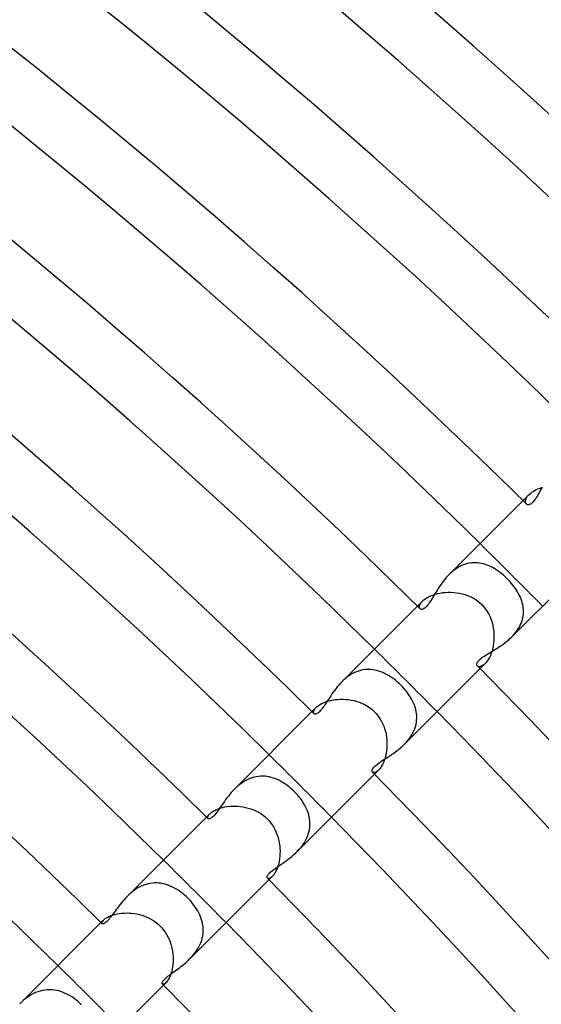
# Model space of a CAD drawing. Header units: millimetres. Extents: x -385 to 385, y -385 to 385.
# Tile 98 of 103: x 178 to 202, y 181 to 225. Entities that reach past the tile are written whole.
import ezdxf

# ---------------------------------------------------------------- set-up
doc = ezdxf.new("R2010")
doc.units = ezdxf.units.MM
doc.layers.add('HIDDEN', color=7, linetype='Continuous')
doc.layers.add('THICK', color=7, linetype='Continuous')

msp = doc.modelspace()

# ---------------------------------------------------------------- linework, layer by layer
at = {"layer": 'HIDDEN'}
for p, q in [((201.216, 204.023), (201.296, 204.075)), ((201.296, 204.075), (201.385, 204.124)), ((201.385, 204.124), (201.483, 204.17)), ((201.483, 204.17), (201.589, 204.212)), ((201.589, 204.212), (201.7, 204.248)), ((200.813, 203.642), (201.085, 203.914)), ((200.925, 203.592), (200.927, 203.638)), ((200.932, 203.552), (200.925, 203.592)), ((200.927, 203.638), (200.938, 203.688)), ((200.938, 203.688), (200.959, 203.741)), ((200.959, 203.741), (200.99, 203.797)), ((200.99, 203.797), (201.032, 203.855)), ((201.032, 203.855), (201.085, 203.913)), ((201.085, 203.913), (201.145, 203.969)), ((201.145, 203.969), (201.216, 204.023)), ((200.946, 203.518), (200.932, 203.552)), ((200.967, 203.49), (200.946, 203.518)), ((197.695, 200.496), (197.617, 200.433)), ((197.776, 200.555), (197.695, 200.496)), ((197.859, 200.609), (197.776, 200.555)), ((197.944, 200.657), (197.859, 200.609)), ((198.031, 200.701), (197.944, 200.657)), ((198.119, 200.738), (198.031, 200.701)), ((198.209, 200.769), (198.119, 200.738)), ((198.298, 200.795), (198.209, 200.769)), ((198.389, 200.814), (198.298, 200.795)), ((198.479, 200.826), (198.389, 200.814)), ((198.57, 200.833), (198.479, 200.826)), ((198.661, 200.834), (198.57, 200.833)), ((198.752, 200.829), (198.661, 200.834)), ((198.842, 200.819), (198.752, 200.829)), ((198.932, 200.803), (198.842, 200.819)), ((199.021, 200.781), (198.932, 200.803)), ((199.109, 200.755), (199.021, 200.781)), ((199.197, 200.723), (199.109, 200.755)), ((199.284, 200.687), (199.197, 200.723)), ((199.371, 200.646), (199.284, 200.687)), ((199.456, 200.601), (199.371, 200.646)), ((199.541, 200.552), (199.456, 200.601)), ((199.625, 200.498), (199.541, 200.552)), ((199.708, 200.441), (199.625, 200.498)), ((197.54, 200.366), (197.467, 200.295)), ((197.617, 200.433), (197.54, 200.366)), ((199.789, 200.38), (199.708, 200.441)), ((199.87, 200.316), (199.789, 200.38)), ((199.949, 200.248), (199.87, 200.316)), ((200.027, 200.177), (199.949, 200.248)), ((200.103, 200.103), (200.027, 200.177)), ((200.17, 200.034), (200.103, 200.103)), ((200.235, 199.963), (200.17, 200.034)), ((200.298, 199.891), (200.235, 199.963)), ((200.358, 199.817), (200.298, 199.891)), ((200.416, 199.742), (200.358, 199.817)), ((200.47, 199.666), (200.416, 199.742)), ((200.522, 199.589), (200.47, 199.666)), ((200.57, 199.511), (200.522, 199.589)), ((196.269, 199.097), (196.323, 199.147)), ((196.323, 199.147), (196.387, 199.196)), ((196.387, 199.196), (196.461, 199.244)), ((196.461, 199.244), (196.543, 199.29)), ((196.543, 199.29), (196.633, 199.333)), ((196.633, 199.333), (196.731, 199.371)), ((196.731, 199.371), (196.836, 199.406)), ((196.836, 199.406), (196.947, 199.436)), ((196.947, 199.436), (197.062, 199.46)), ((197.062, 199.46), (197.181, 199.479)), ((197.181, 199.479), (197.303, 199.491)), ((197.303, 199.491), (197.428, 199.498)), ((197.428, 199.498), (197.554, 199.498)), ((197.554, 199.498), (197.681, 199.491)), ((197.681, 199.491), (197.808, 199.477)), ((197.808, 199.477), (197.935, 199.457)), ((197.935, 199.457), (198.06, 199.43)), ((198.06, 199.43), (198.183, 199.395)), ((198.183, 199.395), (198.304, 199.353)), ((198.304, 199.353), (198.422, 199.304)), ((198.422, 199.304), (198.536, 199.247)), ((198.536, 199.247), (198.646, 199.183)), ((198.646, 199.183), (198.752, 199.11)), ((200.614, 199.432), (200.57, 199.511)), ((200.655, 199.352), (200.614, 199.432)), ((200.693, 199.272), (200.655, 199.352)), ((200.726, 199.19), (200.693, 199.272)), ((200.755, 199.108), (200.726, 199.19)), ((196.04, 198.869), (196.269, 199.097)), ((196.13, 198.845), (196.137, 198.888)), ((196.133, 198.807), (196.13, 198.845)), ((196.143, 198.774), (196.133, 198.807)), ((196.137, 198.888), (196.154, 198.936)), ((196.161, 198.749), (196.143, 198.774)), ((196.154, 198.936), (196.181, 198.988)), ((196.181, 198.988), (196.219, 199.042)), ((196.219, 199.042), (196.269, 199.097)), ((198.752, 199.11), (198.851, 199.031)), ((198.851, 199.031), (198.944, 198.944)), ((198.944, 198.944), (199.037, 198.844)), ((199.037, 198.844), (199.121, 198.737)), ((199.121, 198.737), (199.197, 198.624)), ((200.78, 199.025), (200.755, 199.108)), ((200.801, 198.942), (200.78, 199.025)), ((200.816, 198.857), (200.801, 198.942)), ((200.827, 198.773), (200.816, 198.857)), ((200.833, 198.688), (200.827, 198.773)), ((200.834, 198.602), (200.833, 198.688)), ((199.197, 198.624), (199.263, 198.506)), ((199.263, 198.506), (199.321, 198.384)), ((199.321, 198.384), (199.37, 198.258)), ((199.37, 198.258), (199.411, 198.13)), ((200.758, 198.174), (200.784, 198.259)), ((200.784, 198.259), (200.805, 198.345)), ((200.805, 198.345), (200.82, 198.431)), ((200.82, 198.431), (200.83, 198.517)), ((200.83, 198.517), (200.834, 198.602)), ((199.411, 198.13), (199.444, 197.999)), ((199.444, 197.999), (199.469, 197.867)), ((199.469, 197.867), (199.486, 197.735)), ((200.546, 197.763), (200.599, 197.843)), ((200.599, 197.843), (200.647, 197.924)), ((200.647, 197.924), (200.689, 198.006)), ((200.689, 198.006), (200.726, 198.089)), ((200.726, 198.089), (200.758, 198.174)), ((199.486, 197.735), (199.496, 197.602)), ((199.498, 197.471), (199.494, 197.341)), ((199.496, 197.602), (199.498, 197.471)), ((200.296, 197.468), (200.364, 197.538)), ((200.364, 197.538), (200.428, 197.611)), ((200.428, 197.611), (200.489, 197.686)), ((200.489, 197.686), (200.546, 197.763)), ((199.441, 196.968), (199.411, 196.853)), ((199.465, 197.088), (199.441, 196.968)), ((199.483, 197.213), (199.465, 197.088)), ((199.494, 197.341), (199.483, 197.213)), ((199.247, 196.465), (199.198, 196.39)), ((199.293, 196.549), (199.247, 196.465)), ((199.337, 196.643), (199.293, 196.549)), ((199.377, 196.745), (199.337, 196.643)), ((199.411, 196.853), (199.377, 196.745)), ((198.774, 196.143), (198.749, 196.161)), ((198.806, 196.133), (198.774, 196.143)), ((198.844, 196.13), (198.806, 196.133)), ((198.888, 196.137), (198.844, 196.13)), ((198.869, 196.04), (199.097, 196.269)), ((198.936, 196.153), (198.888, 196.137)), ((198.987, 196.18), (198.936, 196.153)), ((199.041, 196.218), (198.987, 196.18)), ((199.097, 196.269), (199.041, 196.218)), ((199.148, 196.324), (199.097, 196.269)), ((199.198, 196.39), (199.148, 196.324)), ((192.767, 195.584), (192.69, 195.516)), ((192.846, 195.648), (192.767, 195.584)), ((192.929, 195.709), (192.846, 195.648)), ((193.013, 195.765), (192.929, 195.709)), ((193.1, 195.815), (193.013, 195.765)), ((193.188, 195.86), (193.1, 195.815)), ((193.277, 195.899), (193.188, 195.86)), ((193.368, 195.933), (193.277, 195.899)), ((193.46, 195.96), (193.368, 195.933)), ((193.553, 195.981), (193.46, 195.96)), ((193.646, 195.995), (193.553, 195.981)), ((193.739, 196.004), (193.646, 195.995)), ((193.831, 196.006), (193.739, 196.004)), ((193.923, 196.003), (193.831, 196.006)), ((194.015, 195.994), (193.923, 196.003)), ((194.107, 195.979), (194.015, 195.994)), ((194.198, 195.958), (194.107, 195.979)), ((194.288, 195.933), (194.198, 195.958)), ((194.378, 195.902), (194.288, 195.933)), ((194.466, 195.867), (194.378, 195.902)), ((194.554, 195.827), (194.466, 195.867)), ((194.641, 195.782), (194.554, 195.827)), ((194.727, 195.733), (194.641, 195.782)), ((194.811, 195.68), (194.727, 195.733)), ((194.895, 195.624), (194.811, 195.68)), ((194.977, 195.563), (194.895, 195.624)), ((195.058, 195.499), (194.977, 195.563)), ((192.69, 195.516), (192.616, 195.445)), ((195.137, 195.432), (195.058, 195.499)), ((195.214, 195.362), (195.137, 195.432)), ((195.289, 195.289), (195.214, 195.362)), ((195.37, 195.206), (195.289, 195.289)), ((195.447, 195.12), (195.37, 195.206)), ((195.52, 195.032), (195.447, 195.12)), ((195.59, 194.942), (195.52, 195.032)), ((195.654, 194.851), (195.59, 194.942)), ((195.714, 194.759), (195.654, 194.851)), ((195.768, 194.667), (195.714, 194.759)), ((191.267, 194.096), (191.455, 194.283)), ((191.374, 194.182), (191.409, 194.232)), ((191.409, 194.232), (191.455, 194.283)), ((191.455, 194.283), (191.504, 194.328)), ((191.504, 194.328), (191.562, 194.373)), ((191.562, 194.373), (191.63, 194.417)), ((191.63, 194.417), (191.705, 194.459)), ((191.705, 194.459), (191.789, 194.499)), ((191.789, 194.499), (191.881, 194.536)), ((191.881, 194.536), (191.981, 194.569)), ((191.981, 194.569), (192.086, 194.597)), ((192.086, 194.597), (192.196, 194.621)), ((192.196, 194.621), (192.311, 194.639)), ((192.311, 194.639), (192.43, 194.652)), ((192.43, 194.652), (192.551, 194.658)), ((192.551, 194.658), (192.674, 194.658)), ((192.674, 194.658), (192.799, 194.652)), ((192.799, 194.652), (192.923, 194.64)), ((192.923, 194.64), (193.048, 194.621)), ((193.048, 194.621), (193.171, 194.594)), ((193.171, 194.594), (193.294, 194.561)), ((193.294, 194.561), (193.416, 194.52)), ((193.416, 194.52), (193.537, 194.471)), ((193.537, 194.471), (193.656, 194.414)), ((193.656, 194.414), (193.772, 194.347)), ((193.772, 194.347), (193.885, 194.271)), ((193.885, 194.271), (193.992, 194.186)), ((195.817, 194.574), (195.768, 194.667)), ((195.861, 194.481), (195.817, 194.574)), ((195.899, 194.387), (195.861, 194.481)), ((195.931, 194.293), (195.899, 194.387)), ((195.958, 194.198), (195.931, 194.293)), ((191.338, 194.057), (191.34, 194.094)), ((191.345, 194.027), (191.338, 194.057)), ((191.34, 194.094), (191.352, 194.136)), ((191.36, 194.004), (191.345, 194.027)), ((191.352, 194.136), (191.374, 194.182)), ((193.992, 194.186), (194.093, 194.093)), ((194.093, 194.093), (194.181, 193.998)), ((194.181, 193.998), (194.262, 193.896)), ((194.262, 193.896), (194.336, 193.79)), ((194.336, 193.79), (194.401, 193.678)), ((195.98, 194.102), (195.958, 194.198)), ((195.995, 194.005), (195.98, 194.102)), ((196.004, 193.908), (195.995, 194.005)), ((196.002, 193.712), (196.006, 193.81)), ((196.006, 193.81), (196.004, 193.908)), ((194.401, 193.678), (194.459, 193.563)), ((194.459, 193.563), (194.51, 193.444)), ((194.51, 193.444), (194.553, 193.322)), ((195.916, 193.322), (195.948, 193.418)), ((195.948, 193.418), (195.973, 193.516)), ((195.973, 193.516), (195.991, 193.613)), ((195.991, 193.613), (196.002, 193.712)), ((194.553, 193.322), (194.588, 193.198)), ((194.588, 193.198), (194.616, 193.072)), ((194.616, 193.072), (194.637, 192.946)), ((194.637, 192.946), (194.651, 192.819)), ((195.66, 192.862), (195.723, 192.949)), ((195.723, 192.949), (195.78, 193.039)), ((195.78, 193.039), (195.832, 193.131)), ((195.832, 193.131), (195.878, 193.226)), ((195.878, 193.226), (195.916, 193.322)), ((194.653, 192.445), (194.641, 192.325)), ((194.651, 192.819), (194.658, 192.693)), ((194.659, 192.568), (194.653, 192.445)), ((194.658, 192.693), (194.659, 192.568)), ((195.444, 192.616), (195.52, 192.695)), ((195.52, 192.695), (195.593, 192.777)), ((195.593, 192.777), (195.66, 192.862)), ((194.599, 192.095), (194.571, 191.988)), ((194.623, 192.207), (194.599, 192.095)), ((194.641, 192.325), (194.623, 192.207)), ((194.374, 191.563), (194.329, 191.505)), ((194.418, 191.631), (194.374, 191.563)), ((194.461, 191.708), (194.418, 191.631)), ((194.501, 191.794), (194.461, 191.708)), ((194.538, 191.888), (194.501, 191.794)), ((194.571, 191.988), (194.538, 191.888)), ((188.648, 191.131), (188.552, 191.103)), ((188.746, 191.152), (188.648, 191.131)), ((188.844, 191.167), (188.746, 191.152)), ((188.942, 191.175), (188.844, 191.167)), ((189.04, 191.177), (188.942, 191.175)), ((189.137, 191.172), (189.04, 191.177)), ((189.234, 191.161), (189.137, 191.172)), ((189.33, 191.143), (189.234, 191.161)), ((189.426, 191.12), (189.33, 191.143)), ((189.52, 191.092), (189.426, 191.12)), ((194.027, 191.345), (194.004, 191.36)), ((194.057, 191.338), (194.027, 191.345)), ((194.093, 191.34), (194.057, 191.338)), ((194.135, 191.352), (194.093, 191.34)), ((194.096, 191.267), (194.283, 191.455)), ((194.182, 191.374), (194.135, 191.352)), ((194.231, 191.408), (194.182, 191.374)), ((194.283, 191.455), (194.231, 191.408)), ((194.329, 191.505), (194.283, 191.455)), ((187.839, 190.665), (187.762, 190.59)), ((187.92, 190.736), (187.839, 190.665)), ((188.003, 190.804), (187.92, 190.736)), ((188.089, 190.867), (188.003, 190.804)), ((188.177, 190.926), (188.089, 190.867)), ((188.268, 190.979), (188.177, 190.926)), ((188.362, 191.027), (188.268, 190.979)), ((188.456, 191.068), (188.362, 191.027)), ((188.552, 191.103), (188.456, 191.068)), ((189.614, 191.058), (189.52, 191.092)), ((189.707, 191.019), (189.614, 191.058)), ((189.798, 190.975), (189.707, 191.019)), ((189.888, 190.926), (189.798, 190.975)), ((189.977, 190.873), (189.888, 190.926)), ((190.064, 190.815), (189.977, 190.873)), ((190.15, 190.754), (190.064, 190.815)), ((190.234, 190.689), (190.15, 190.754)), ((190.316, 190.62), (190.234, 190.689)), ((190.396, 190.548), (190.316, 190.62)), ((190.473, 190.473), (190.396, 190.548)), ((190.549, 190.395), (190.473, 190.473)), ((190.622, 190.314), (190.549, 190.395)), ((190.691, 190.231), (190.622, 190.314)), ((190.756, 190.147), (190.691, 190.231)), ((187.22, 189.759), (187.324, 189.782)), ((187.324, 189.782), (187.433, 189.8)), ((187.433, 189.8), (187.545, 189.813)), ((187.545, 189.813), (187.662, 189.82)), ((187.662, 189.82), (187.781, 189.822)), ((187.781, 189.822), (187.901, 189.817)), ((187.901, 189.817), (188.022, 189.806)), ((188.022, 189.806), (188.144, 189.789)), ((188.144, 189.789), (188.265, 189.766)), ((190.818, 190.061), (190.756, 190.147)), ((190.875, 189.973), (190.818, 190.061)), ((190.928, 189.884), (190.875, 189.973)), ((190.977, 189.793), (190.928, 189.884)), ((191.021, 189.701), (190.977, 189.793)), ((186.494, 189.323), (186.644, 189.472)), ((186.549, 189.323), (186.56, 189.356)), ((186.56, 189.356), (186.579, 189.392)), ((186.579, 189.392), (186.606, 189.431)), ((186.606, 189.431), (186.643, 189.472)), ((186.643, 189.472), (186.686, 189.511)), ((186.686, 189.511), (186.738, 189.551)), ((186.738, 189.551), (186.799, 189.591)), ((186.799, 189.591), (186.868, 189.629)), ((186.868, 189.629), (186.944, 189.666)), ((186.944, 189.666), (187.029, 189.7)), ((187.029, 189.7), (187.121, 189.732)), ((187.121, 189.732), (187.22, 189.759)), ((188.265, 189.766), (188.385, 189.736)), ((188.385, 189.736), (188.504, 189.699)), ((188.504, 189.699), (188.62, 189.655)), ((188.62, 189.655), (188.734, 189.604)), ((188.734, 189.604), (188.844, 189.546)), ((188.844, 189.546), (188.951, 189.481)), ((188.951, 189.481), (189.054, 189.409)), ((189.054, 189.409), (189.152, 189.329)), ((189.152, 189.329), (189.244, 189.244)), ((191.06, 189.608), (191.021, 189.701)), ((191.094, 189.515), (191.06, 189.608)), ((191.122, 189.42), (191.094, 189.515)), ((191.145, 189.324), (191.122, 189.42)), ((186.547, 189.295), (186.549, 189.323)), ((186.552, 189.272), (186.547, 189.295)), ((186.563, 189.254), (186.552, 189.272)), ((189.244, 189.244), (189.328, 189.153)), ((189.328, 189.153), (189.407, 189.057)), ((189.407, 189.057), (189.478, 188.955)), ((189.478, 188.955), (189.543, 188.849)), ((191.161, 189.228), (191.145, 189.324)), ((191.172, 189.131), (191.161, 189.228)), ((191.166, 188.838), (191.175, 188.936)), ((191.177, 189.033), (191.172, 189.131)), ((191.175, 188.936), (191.177, 189.033)), ((189.543, 188.849), (189.601, 188.739)), ((189.601, 188.739), (189.652, 188.626)), ((189.652, 188.626), (189.696, 188.51)), ((189.696, 188.51), (189.734, 188.392)), ((191.025, 188.357), (191.066, 188.451)), ((191.066, 188.451), (191.101, 188.546)), ((191.101, 188.546), (191.129, 188.643)), ((191.129, 188.643), (191.151, 188.741)), ((191.151, 188.741), (191.166, 188.838)), ((189.734, 188.392), (189.764, 188.272)), ((189.764, 188.272), (189.788, 188.151)), ((189.788, 188.151), (189.806, 188.029)), ((189.806, 188.029), (189.817, 187.908)), ((190.735, 187.918), (190.802, 188.001)), ((190.802, 188.001), (190.866, 188.087)), ((190.866, 188.087), (190.924, 188.175)), ((190.924, 188.175), (190.977, 188.265)), ((190.977, 188.265), (191.025, 188.357)), ((189.813, 187.553), (189.801, 187.439)), ((189.82, 187.669), (189.813, 187.553)), ((189.817, 187.908), (189.822, 187.788)), ((189.822, 187.788), (189.82, 187.669)), ((190.591, 187.762), (190.664, 187.839)), ((190.664, 187.839), (190.735, 187.918)), ((189.733, 187.126), (189.702, 187.033)), ((189.76, 187.225), (189.733, 187.126)), ((189.783, 187.329), (189.76, 187.225)), ((189.801, 187.439), (189.783, 187.329)), ((189.512, 186.687), (189.472, 186.643)), ((189.552, 186.739), (189.512, 186.687)), ((189.592, 186.8), (189.552, 186.739)), ((189.63, 186.87), (189.592, 186.8)), ((189.668, 186.948), (189.63, 186.87)), ((189.702, 187.033), (189.668, 186.948)), ((183.574, 186.21), (183.482, 186.166)), ((183.668, 186.248), (183.574, 186.21)), ((183.762, 186.28), (183.668, 186.248)), ((183.857, 186.306), (183.762, 186.28)), ((183.953, 186.325), (183.857, 186.306)), ((184.05, 186.338), (183.953, 186.325)), ((184.147, 186.345), (184.05, 186.338)), ((184.243, 186.345), (184.147, 186.345)), ((184.339, 186.34), (184.243, 186.345)), ((184.435, 186.328), (184.339, 186.34)), ((184.53, 186.311), (184.435, 186.328)), ((184.624, 186.288), (184.53, 186.311)), ((184.717, 186.26), (184.624, 186.288)), ((184.81, 186.227), (184.717, 186.26)), ((184.901, 186.188), (184.81, 186.227)), ((189.272, 186.552), (189.254, 186.563)), ((189.295, 186.547), (189.272, 186.552)), ((189.323, 186.549), (189.295, 186.547)), ((189.323, 186.494), (189.472, 186.644)), ((189.356, 186.56), (189.323, 186.549)), ((189.392, 186.579), (189.356, 186.56)), ((189.431, 186.606), (189.392, 186.579)), ((189.472, 186.643), (189.431, 186.606)), ((182.979, 185.805), (182.905, 185.733)), ((183.056, 185.875), (182.979, 185.805)), ((183.137, 185.941), (183.056, 185.875)), ((183.219, 186.004), (183.137, 185.941)), ((183.305, 186.063), (183.219, 186.004)), ((183.392, 186.117), (183.305, 186.063)), ((183.482, 186.166), (183.392, 186.117)), ((184.991, 186.145), (184.901, 186.188)), ((185.08, 186.098), (184.991, 186.145)), ((185.167, 186.046), (185.08, 186.098)), ((185.253, 185.99), (185.167, 186.046)), ((185.338, 185.93), (185.253, 185.99)), ((185.42, 185.866), (185.338, 185.93)), ((185.501, 185.799), (185.42, 185.866)), ((185.579, 185.729), (185.501, 185.799)), ((185.655, 185.655), (185.579, 185.729)), ((185.728, 185.579), (185.655, 185.655)), ((185.799, 185.501), (185.728, 185.579)), ((185.866, 185.421), (185.799, 185.501)), ((185.929, 185.338), (185.866, 185.421)), ((185.989, 185.254), (185.929, 185.338)), ((182.178, 184.867), (182.262, 184.896)), ((182.262, 184.896), (182.353, 184.922)), ((182.353, 184.922), (182.45, 184.944)), ((182.45, 184.944), (182.552, 184.962)), ((182.552, 184.962), (182.657, 184.975)), ((182.657, 184.975), (182.766, 184.983)), ((182.766, 184.983), (182.879, 184.986)), ((182.879, 184.986), (182.993, 184.984)), ((182.993, 184.984), (183.109, 184.976)), ((183.109, 184.976), (183.226, 184.962)), ((183.226, 184.962), (183.343, 184.942)), ((183.343, 184.942), (183.459, 184.916)), ((183.459, 184.916), (183.574, 184.884)), ((183.574, 184.884), (183.688, 184.845)), ((186.045, 185.168), (185.989, 185.254)), ((186.097, 185.081), (186.045, 185.168)), ((186.145, 184.992), (186.097, 185.081)), ((186.188, 184.902), (186.145, 184.992)), ((186.226, 184.811), (186.188, 184.902)), ((181.721, 184.549), (181.835, 184.663)), ((181.759, 184.537), (181.765, 184.563)), ((181.761, 184.516), (181.759, 184.537)), ((181.77, 184.501), (181.761, 184.516)), ((181.765, 184.563), (181.779, 184.593)), ((181.779, 184.593), (181.802, 184.627)), ((181.802, 184.627), (181.835, 184.663)), ((181.835, 184.663), (181.872, 184.697)), ((181.872, 184.697), (181.917, 184.732)), ((181.917, 184.732), (181.971, 184.767)), ((181.971, 184.767), (182.032, 184.802)), ((182.032, 184.802), (182.102, 184.835)), ((182.102, 184.835), (182.178, 184.867)), ((183.688, 184.845), (183.8, 184.8)), ((183.8, 184.8), (183.909, 184.749)), ((183.909, 184.749), (184.014, 184.691)), ((184.014, 184.691), (184.117, 184.627)), ((184.117, 184.627), (184.215, 184.556)), ((184.215, 184.556), (184.308, 184.479)), ((184.308, 184.479), (184.397, 184.397)), ((186.26, 184.718), (186.226, 184.811)), ((186.288, 184.625), (186.26, 184.718)), ((186.311, 184.531), (186.288, 184.625)), ((186.328, 184.436), (186.311, 184.531)), ((186.34, 184.34), (186.328, 184.436)), ((184.397, 184.397), (184.479, 184.308)), ((184.479, 184.308), (184.556, 184.215)), ((184.556, 184.215), (184.627, 184.116)), ((184.627, 184.116), (184.691, 184.014)), ((184.691, 184.014), (184.749, 183.908)), ((186.325, 183.955), (186.338, 184.052)), ((186.338, 184.052), (186.345, 184.148)), ((186.345, 184.245), (186.34, 184.34)), ((186.345, 184.148), (186.345, 184.245)), ((184.749, 183.908), (184.801, 183.799)), ((184.801, 183.799), (184.846, 183.687)), ((184.846, 183.687), (184.884, 183.573)), ((184.884, 183.573), (184.916, 183.458)), ((186.167, 183.484), (186.211, 183.576)), ((186.211, 183.576), (186.249, 183.669)), ((186.249, 183.669), (186.28, 183.763)), ((186.28, 183.763), (186.306, 183.858)), ((186.306, 183.858), (186.325, 183.955)), ((184.916, 183.458), (184.942, 183.341)), ((184.942, 183.341), (184.962, 183.225)), ((184.962, 183.225), (184.976, 183.108)), ((184.976, 183.108), (184.984, 182.992)), ((185.876, 183.057), (185.942, 183.137)), ((185.942, 183.137), (186.005, 183.22)), ((186.005, 183.22), (186.063, 183.305)), ((186.063, 183.305), (186.118, 183.393)), ((186.118, 183.393), (186.167, 183.484)), ((184.975, 182.656), (184.962, 182.55)), ((184.983, 182.766), (184.975, 182.656)), ((184.986, 182.878), (184.983, 182.766)), ((184.984, 182.992), (184.986, 182.878)), ((185.734, 182.905), (185.806, 182.98)), ((185.806, 182.98), (185.876, 183.057)), ((184.896, 182.262), (184.867, 182.178)), ((184.921, 182.352), (184.896, 182.262)), ((184.943, 182.448), (184.921, 182.352)), ((184.962, 182.55), (184.943, 182.448)), ((184.517, 181.761), (184.501, 181.77)), ((184.537, 181.759), (184.517, 181.761)), ((184.563, 181.765), (184.537, 181.759)), ((184.55, 181.721), (184.664, 181.835)), ((184.593, 181.779), (184.563, 181.765)), ((184.627, 181.802), (184.593, 181.779)), ((184.663, 181.835), (184.627, 181.802)), ((184.697, 181.872), (184.663, 181.835)), ((184.732, 181.917), (184.697, 181.872)), ((184.767, 181.97), (184.732, 181.917)), ((184.801, 182.032), (184.767, 181.97)), ((184.835, 182.101), (184.801, 182.032)), ((184.867, 182.178), (184.835, 182.101)), ((178.668, 181.338), (178.57, 181.285)), ((178.768, 181.384), (178.668, 181.338)), ((178.87, 181.423), (178.768, 181.384)), ((178.972, 181.456), (178.87, 181.423)), ((179.077, 181.481), (178.972, 181.456)), ((179.182, 181.5), (179.077, 181.481)), ((179.288, 181.51), (179.182, 181.5)), ((179.393, 181.514), (179.288, 181.51)), ((179.498, 181.51), (179.393, 181.514)), ((179.602, 181.5), (179.498, 181.51)), ((179.706, 181.482), (179.602, 181.5)), ((179.809, 181.458), (179.706, 181.482)), ((179.911, 181.428), (179.809, 181.458)), ((180.011, 181.391), (179.911, 181.428)), ((180.11, 181.349), (180.011, 181.391)), ((180.208, 181.301), (180.11, 181.349)), ((178.124, 180.95), (178.045, 180.874)), ((178.207, 181.025), (178.124, 180.95)), ((178.293, 181.096), (178.207, 181.025)), ((178.382, 181.164), (178.293, 181.096)), ((178.474, 181.227), (178.382, 181.164)), ((178.57, 181.285), (178.474, 181.227)), ((180.304, 181.248), (180.208, 181.301)), ((180.398, 181.191), (180.304, 181.248)), ((180.49, 181.128), (180.398, 181.191)), ((180.58, 181.061), (180.49, 181.128)), ((180.668, 180.989), (180.58, 181.061)), ((180.753, 180.914), (180.668, 180.989)), ((180.835, 180.835), (180.753, 180.914))]:
    msp.add_line(p, q, dxfattribs=at)
for radius, start, end in [(283.25, 44.59543, 45.40456), (276.5, 44.58557, 45.41441), (269.75, 44.5752, 45.42484), (263, 44.56431, 45.43573), (256.25, 44.5528, 45.44718)]:
    msp.add_arc((0, 0), radius, start, end, dxfattribs=at)
at = {"layer": 'THICK'}
for p, q in [((201.579, 204.069), (201.54, 203.998)), ((201.619, 204.142), (201.579, 204.069)), ((201.661, 204.216), (201.619, 204.142)), ((197.468, 200.297), (200.813, 203.642)), ((201.28, 203.598), (201.246, 203.561)), ((201.316, 203.641), (201.28, 203.598)), ((201.352, 203.69), (201.316, 203.641)), ((201.389, 203.744), (201.352, 203.69)), ((201.426, 203.802), (201.389, 203.744)), ((201.463, 203.864), (201.426, 203.802)), ((201.501, 203.93), (201.463, 203.864)), ((201.54, 203.998), (201.501, 203.93)), ((200.985, 203.476), (200.967, 203.49)), ((201.007, 203.465), (200.985, 203.476)), ((201.03, 203.459), (201.007, 203.465)), ((201.056, 203.457), (201.03, 203.459)), ((201.085, 203.46), (201.056, 203.457)), ((201.115, 203.469), (201.085, 203.46)), ((201.146, 203.484), (201.115, 203.469)), ((201.178, 203.504), (201.146, 203.484)), ((201.212, 203.53), (201.178, 203.504)), ((201.246, 203.561), (201.212, 203.53)), ((200.297, 197.468), (203.642, 200.814)), ((197.262, 200.066), (197.199, 199.986)), ((197.327, 200.145), (197.262, 200.066)), ((197.396, 200.221), (197.327, 200.145)), ((197.467, 200.295), (197.396, 200.221)), ((196.924, 199.582), (196.876, 199.504)), ((196.975, 199.662), (196.924, 199.582)), ((197.027, 199.743), (196.975, 199.662)), ((197.082, 199.824), (197.027, 199.743)), ((197.139, 199.905), (197.082, 199.824)), ((197.199, 199.986), (197.139, 199.905)), ((196.656, 199.14), (196.615, 199.075)), ((196.699, 199.208), (196.656, 199.14)), ((196.741, 199.279), (196.699, 199.208)), ((196.785, 199.352), (196.741, 199.279)), ((196.83, 199.427), (196.785, 199.352)), ((196.876, 199.504), (196.83, 199.427)), ((192.617, 195.445), (196.04, 198.869)), ((196.179, 198.736), (196.161, 198.749)), ((196.201, 198.727), (196.179, 198.736)), ((196.225, 198.723), (196.201, 198.727)), ((196.252, 198.724), (196.225, 198.723)), ((196.282, 198.732), (196.252, 198.724)), ((196.314, 198.745), (196.282, 198.732)), ((196.347, 198.765), (196.314, 198.745)), ((196.382, 198.791), (196.347, 198.765)), ((196.418, 198.823), (196.382, 198.791)), ((196.455, 198.862), (196.418, 198.823)), ((196.494, 198.907), (196.455, 198.862)), ((196.534, 198.958), (196.494, 198.907)), ((196.574, 199.014), (196.534, 198.958)), ((196.615, 199.075), (196.574, 199.014)), ((200.149, 197.331), (200.224, 197.398)), ((200.224, 197.398), (200.296, 197.468)), ((199.52, 196.886), (199.598, 196.934)), ((199.598, 196.934), (199.677, 196.984)), ((199.677, 196.984), (199.756, 197.036)), ((199.756, 197.036), (199.836, 197.09)), ((199.836, 197.09), (199.915, 197.147)), ((199.915, 197.147), (199.994, 197.205)), ((199.994, 197.205), (200.072, 197.267)), ((200.072, 197.267), (200.149, 197.331)), ((198.85, 196.445), (198.89, 196.48)), ((198.89, 196.48), (198.935, 196.516)), ((198.935, 196.516), (198.985, 196.553)), ((198.985, 196.553), (199.039, 196.591)), ((199.039, 196.591), (199.098, 196.63)), ((199.098, 196.63), (199.162, 196.67)), ((199.162, 196.67), (199.228, 196.711)), ((199.228, 196.711), (199.298, 196.752)), ((199.298, 196.752), (199.37, 196.796)), ((199.37, 196.796), (199.444, 196.84)), ((199.444, 196.84), (199.52, 196.886)), ((195.445, 192.617), (198.869, 196.04)), ((198.723, 196.234), (198.726, 196.259)), ((198.724, 196.213), (198.723, 196.234)), ((198.729, 196.193), (198.724, 196.213)), ((198.726, 196.259), (198.733, 196.285)), ((198.738, 196.176), (198.729, 196.193)), ((198.733, 196.285), (198.745, 196.313)), ((198.749, 196.161), (198.738, 196.176)), ((198.745, 196.313), (198.763, 196.344)), ((198.763, 196.344), (198.786, 196.376)), ((198.786, 196.376), (198.815, 196.41)), ((198.815, 196.41), (198.85, 196.445)), ((192.346, 195.135), (192.285, 195.055)), ((192.409, 195.214), (192.346, 195.135)), ((192.475, 195.293), (192.409, 195.214)), ((192.544, 195.37), (192.475, 195.293)), ((192.616, 195.445), (192.544, 195.37)), ((192.067, 194.739), (192.018, 194.663)), ((192.118, 194.817), (192.067, 194.739)), ((192.172, 194.896), (192.118, 194.817)), ((192.227, 194.975), (192.172, 194.896)), ((192.285, 195.055), (192.227, 194.975)), ((191.756, 194.268), (191.717, 194.216)), ((191.796, 194.325), (191.756, 194.268)), ((191.838, 194.386), (191.796, 194.325)), ((191.881, 194.45), (191.838, 194.386)), ((191.925, 194.519), (191.881, 194.45)), ((191.971, 194.59), (191.925, 194.519)), ((192.018, 194.663), (191.971, 194.59)), ((187.763, 190.591), (191.267, 194.096)), ((191.374, 193.994), (191.36, 194.004)), ((191.39, 193.987), (191.374, 193.994)), ((191.408, 193.983), (191.39, 193.987)), ((191.43, 193.984), (191.408, 193.983)), ((191.453, 193.989), (191.43, 193.984)), ((191.48, 193.998), (191.453, 193.989)), ((191.508, 194.013), (191.48, 193.998)), ((191.539, 194.033), (191.508, 194.013)), ((191.572, 194.059), (191.539, 194.033)), ((191.607, 194.09), (191.572, 194.059)), ((191.642, 194.127), (191.607, 194.09)), ((191.679, 194.169), (191.642, 194.127)), ((191.717, 194.216), (191.679, 194.169)), ((195.202, 192.398), (195.285, 192.468)), ((195.285, 192.468), (195.366, 192.54)), ((195.366, 192.54), (195.444, 192.616)), ((194.621, 191.991), (194.7, 192.042)), ((194.7, 192.042), (194.781, 192.095)), ((194.781, 192.095), (194.864, 192.15)), ((194.864, 192.15), (194.948, 192.208)), ((194.948, 192.208), (195.033, 192.269)), ((195.033, 192.269), (195.118, 192.332)), ((195.118, 192.332), (195.202, 192.398)), ((194.034, 191.54), (194.065, 191.579)), ((194.065, 191.579), (194.105, 191.622)), ((194.105, 191.622), (194.154, 191.666)), ((194.154, 191.666), (194.209, 191.711)), ((194.209, 191.711), (194.268, 191.756)), ((194.268, 191.756), (194.333, 191.802)), ((194.333, 191.802), (194.401, 191.848)), ((194.401, 191.848), (194.471, 191.895)), ((194.471, 191.895), (194.545, 191.942)), ((194.545, 191.942), (194.621, 191.991)), ((190.591, 187.763), (194.096, 191.267)), ((193.983, 191.417), (193.986, 191.443)), ((193.985, 191.395), (193.983, 191.417)), ((193.992, 191.376), (193.985, 191.395)), ((193.986, 191.443), (193.995, 191.472)), ((194.004, 191.36), (193.992, 191.376)), ((193.995, 191.472), (194.011, 191.505)), ((194.011, 191.505), (194.034, 191.54)), ((187.484, 190.275), (187.422, 190.194)), ((187.549, 190.355), (187.484, 190.275)), ((187.617, 190.435), (187.549, 190.355)), ((187.688, 190.513), (187.617, 190.435)), ((187.762, 190.59), (187.688, 190.513)), ((187.148, 189.807), (187.1, 189.737)), ((187.198, 189.881), (187.148, 189.807)), ((187.251, 189.957), (187.198, 189.881)), ((187.305, 190.035), (187.251, 189.957)), ((187.362, 190.114), (187.305, 190.035)), ((187.422, 190.194), (187.362, 190.114)), ((186.783, 189.337), (186.743, 189.302)), ((186.826, 189.379), (186.783, 189.337)), ((186.87, 189.428), (186.826, 189.379)), ((186.915, 189.482), (186.87, 189.428)), ((186.96, 189.541), (186.915, 189.482)), ((187.006, 189.603), (186.96, 189.541)), ((187.053, 189.669), (187.006, 189.603)), ((187.1, 189.737), (187.053, 189.669)), ((182.906, 185.735), (186.494, 189.323)), ((186.577, 189.245), (186.563, 189.254)), ((186.596, 189.24), (186.577, 189.245)), ((186.618, 189.24), (186.596, 189.24)), ((186.643, 189.245), (186.618, 189.24)), ((186.673, 189.257), (186.643, 189.245)), ((186.706, 189.276), (186.673, 189.257)), ((186.743, 189.302), (186.706, 189.276)), ((190.274, 187.484), (190.355, 187.549)), ((190.355, 187.549), (190.435, 187.617)), ((190.435, 187.617), (190.514, 187.688)), ((190.514, 187.688), (190.591, 187.762)), ((189.735, 187.099), (189.807, 187.148)), ((189.807, 187.148), (189.881, 187.198)), ((189.881, 187.198), (189.957, 187.251)), ((189.957, 187.251), (190.034, 187.305)), ((190.034, 187.305), (190.114, 187.362)), ((190.114, 187.362), (190.194, 187.422)), ((190.194, 187.422), (190.274, 187.484)), ((189.247, 186.649), (189.26, 186.679)), ((189.26, 186.679), (189.28, 186.712)), ((189.28, 186.712), (189.306, 186.748)), ((189.306, 186.748), (189.34, 186.786)), ((189.34, 186.786), (189.38, 186.826)), ((189.38, 186.826), (189.426, 186.869)), ((189.426, 186.869), (189.479, 186.913)), ((189.479, 186.913), (189.537, 186.958)), ((189.537, 186.958), (189.6, 187.004)), ((189.6, 187.004), (189.666, 187.051)), ((189.666, 187.051), (189.735, 187.099)), ((185.735, 182.906), (189.323, 186.494)), ((189.239, 186.598), (189.24, 186.622)), ((189.244, 186.578), (189.239, 186.598)), ((189.24, 186.622), (189.247, 186.649)), ((189.254, 186.563), (189.244, 186.578)), ((182.578, 185.359), (182.52, 185.285)), ((182.638, 185.435), (182.578, 185.359)), ((182.701, 185.51), (182.638, 185.435)), ((182.766, 185.586), (182.701, 185.51)), ((182.834, 185.66), (182.766, 185.586)), ((182.905, 185.733), (182.834, 185.66)), ((182.22, 184.876), (182.174, 184.817)), ((182.266, 184.938), (182.22, 184.876)), ((182.313, 185.002), (182.266, 184.938)), ((182.362, 185.07), (182.313, 185.002)), ((182.412, 185.139), (182.362, 185.07)), ((182.465, 185.211), (182.412, 185.139)), ((182.52, 185.285), (182.465, 185.211)), ((178.046, 180.875), (181.721, 184.549)), ((181.782, 184.494), (181.77, 184.501)), ((181.797, 184.49), (181.782, 184.494)), ((181.816, 184.491), (181.797, 184.49)), ((181.839, 184.497), (181.816, 184.491)), ((181.865, 184.508), (181.839, 184.497)), ((181.895, 184.526), (181.865, 184.508)), ((181.928, 184.549), (181.895, 184.526)), ((181.965, 184.58), (181.928, 184.549)), ((182.004, 184.617), (181.965, 184.58)), ((182.045, 184.66), (182.004, 184.617)), ((182.087, 184.708), (182.045, 184.66)), ((182.13, 184.76), (182.087, 184.708)), ((182.174, 184.817), (182.13, 184.76)), ((185.433, 182.637), (185.509, 182.7)), ((185.509, 182.7), (185.585, 182.765)), ((185.585, 182.765), (185.66, 182.834)), ((185.66, 182.834), (185.734, 182.905)), ((184.805, 182.165), (184.865, 182.211)), ((184.865, 182.211), (184.929, 182.259)), ((184.929, 182.259), (184.995, 182.307)), ((184.995, 182.307), (185.064, 182.358)), ((185.064, 182.358), (185.136, 182.41)), ((185.136, 182.41), (185.208, 182.463)), ((185.208, 182.463), (185.282, 182.519)), ((185.282, 182.519), (185.357, 182.577)), ((185.357, 182.577), (185.433, 182.637)), ((184.49, 181.797), (184.491, 181.817)), ((184.494, 181.782), (184.49, 181.797)), ((184.491, 181.817), (184.497, 181.84)), ((184.501, 181.77), (184.494, 181.782)), ((184.497, 181.84), (184.509, 181.866)), ((184.509, 181.866), (184.526, 181.896)), ((184.526, 181.896), (184.549, 181.928)), ((184.549, 181.928), (184.578, 181.962)), ((184.578, 181.962), (184.612, 181.999)), ((184.612, 181.999), (184.652, 182.037)), ((184.652, 182.037), (184.697, 182.078)), ((184.697, 182.078), (184.748, 182.121)), ((184.748, 182.121), (184.805, 182.165)), ((180.875, 178.046), (184.55, 181.721))]:
    msp.add_line(p, q, dxfattribs=at)
for radius, start, end in [(313, 45.28034, 89.71963), (310.25, 45.36938, 89.63065), (306.25, 45.30068, 89.69929), (303.5, 45.37757, 89.6224), (299.5, 45.32022, 89.67976), (296.75, 45.38616, 89.61387), (292.75, 45.33912, 89.66085), (290, 45.39516, 89.60487), (286, 45.35752, 89.64251), (283.25, 45.40456, 89.59542), (279.25, 45.37545, 89.62452), (276.5, 45.41441, 89.58556), (272.5, 45.39304, 89.60699), (269.75, 45.42484, 89.57519), (265.75, 45.41029, 89.58969), (263, 45.43573, 89.5643), (259, 45.42725, 89.57273), (256.25, 45.44718, 89.55279), (279.25, 0.37546, 44.62453), (276.5, 0.41442, 44.58557), (272.5, 0.39305, 44.60694), (269.75, 0.42479, 44.5752), (265.75, 0.4103, 44.5897), (263, 0.43573, 44.56431), (259, 0.42725, 44.57274)]:
    msp.add_arc((0, 0), radius, start, end, dxfattribs=at)

doc.saveas('drawing.dxf')
